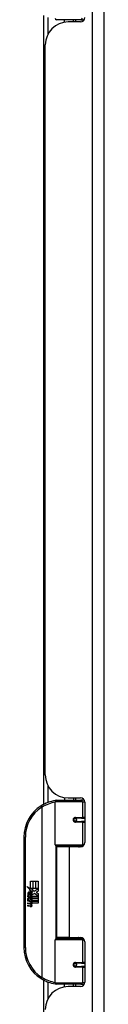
# Model space of a CAD drawing. Header units: inches. Extents: x 6 to 165, y 7 to 91.
# Tile 84 of 118: x 36.69 to 37.78, y 43.19 to 56.56. Entities that reach past the tile are written whole.
import ezdxf

# ---------------------------------------------------------------- set-up
doc = ezdxf.new("R2010")
doc.units = ezdxf.units.IN
doc.header["$MEASUREMENT"] = 0
doc.layers.add('Visible Edges(ANSI)', color=7, linetype='Continuous', lineweight=25)
doc.layers.add('Visible Tangent Edges(ANSI)', color=7, linetype='Continuous', lineweight=25)

msp = doc.modelspace()

# ---------------------------------------------------------------- linework, layer by layer
at = {"layer": 'Visible Edges(ANSI)'}
for p, q in [((37.778, 14.421), (37.778, 61.902)), ((36.959, 45.907), (36.959, 56.618)), ((37.463, 56.563), (37.133, 56.563)), ((37.238, 56.528), (37.238, 56.563)), ((37.456, 56.532), (37.29, 56.532)), ((37.364, 56.532), (37.364, 56.563)), ((37.463, 56.563), (37.507, 56.563)), ((36.978, 46.305), (36.978, 56.22)), ((37.113, 45.358), (37.113, 45.942)), ((37.133, 45.962), (37.463, 45.962)), ((37.238, 45.997), (37.238, 45.962)), ((37.29, 45.993), (37.456, 45.993)), ((37.364, 45.993), (37.364, 45.962)), ((37.507, 45.962), (37.463, 45.962)), ((37.515, 45.934), (37.515, 45.387)), ((37.38, 45.717), (37.38, 45.715)), ((37.385, 45.716), (37.38, 45.716)), ((37.472, 45.718), (37.385, 45.718)), ((37.385, 45.675), (37.472, 45.675)), ((37.388, 45.716), (37.388, 45.718)), ((37.388, 45.677), (37.389, 45.675)), ((37.472, 45.718), (37.515, 45.718)), ((37.515, 45.675), (37.472, 45.675)), ((36.688, 45.462), (36.688, 43.962)), ((37.466, 45.342), (37.129, 45.342)), ((37.205, 45.342), (37.205, 45.328)), ((37.396, 45.342), (37.396, 45.328)), ((37.466, 45.342), (37.494, 45.342)), ((37.301, 45.328), (37.133, 45.328)), ((37.133, 45.328), (37.133, 44.097)), ((37.456, 45.328), (37.301, 45.328)), ((36.776, 44.862), (36.808, 44.862)), ((36.776, 44.765), (36.776, 44.862)), ((36.808, 44.862), (36.808, 44.763)), ((36.813, 44.862), (36.845, 44.862)), ((36.813, 44.763), (36.813, 44.862)), ((36.845, 44.862), (36.845, 44.763)), ((36.849, 44.763), (36.849, 44.862)), ((36.849, 44.862), (36.881, 44.862)), ((36.881, 44.862), (36.881, 44.728)), ((36.728, 44.79), (36.776, 44.765)), ((36.774, 44.746), (36.728, 44.79)), ((36.743, 44.667), (36.771, 44.642)), ((36.743, 44.651), (36.743, 44.667)), ((36.754, 44.672), (36.745, 44.672)), ((36.76, 44.744), (36.774, 44.746)), ((36.804, 44.713), (36.76, 44.744)), ((36.766, 44.666), (36.766, 44.702)), ((36.775, 44.701), (36.775, 44.677)), ((36.779, 44.763), (36.809, 44.748)), ((36.808, 44.763), (36.779, 44.763)), ((36.793, 44.706), (36.804, 44.713)), ((36.809, 44.748), (36.799, 44.746)), ((36.799, 44.746), (36.827, 44.726)), ((36.831, 44.696), (36.801, 44.676)), ((36.845, 44.763), (36.813, 44.763)), ((36.827, 44.726), (36.88, 44.763)), ((36.88, 44.66), (36.831, 44.696)), ((36.88, 44.763), (36.849, 44.763)), ((36.881, 44.728), (36.855, 44.711)), ((36.855, 44.711), (36.881, 44.697)), ((36.881, 44.697), (36.881, 44.63)), ((36.762, 44.637), (36.743, 44.651)), ((36.743, 44.627), (36.762, 44.635)), ((36.743, 44.611), (36.743, 44.627)), ((36.771, 44.624), (36.743, 44.611)), ((36.743, 44.604), (36.797, 44.594)), ((36.743, 44.591), (36.743, 44.604)), ((36.765, 44.587), (36.743, 44.591)), ((36.743, 44.57), (36.777, 44.564)), ((36.743, 44.557), (36.743, 44.57)), ((36.765, 44.553), (36.743, 44.557)), ((36.743, 44.537), (36.777, 44.53)), ((36.743, 44.523), (36.743, 44.537)), ((36.762, 44.635), (36.762, 44.637)), ((36.771, 44.642), (36.797, 44.656)), ((36.797, 44.6), (36.771, 44.624)), ((36.797, 44.64), (36.779, 44.632)), ((36.779, 44.632), (36.779, 44.63)), ((36.779, 44.63), (36.797, 44.616)), ((36.782, 44.63), (36.8, 44.637)), ((36.881, 44.63), (36.782, 44.63)), ((36.788, 44.584), (36.788, 44.581)), ((36.797, 44.583), (36.788, 44.584)), ((36.79, 44.626), (36.881, 44.626)), ((36.8, 44.618), (36.79, 44.626)), ((36.794, 44.58), (36.8, 44.579)), ((36.797, 44.656), (36.797, 44.64)), ((36.797, 44.616), (36.797, 44.6)), ((36.797, 44.594), (36.797, 44.583)), ((36.8, 44.66), (36.88, 44.66)), ((36.8, 44.637), (36.8, 44.66)), ((36.8, 44.596), (36.8, 44.618)), ((36.881, 44.596), (36.8, 44.596)), ((36.8, 44.592), (36.881, 44.592)), ((36.8, 44.579), (36.8, 44.592)), ((36.881, 44.562), (36.801, 44.562)), ((36.881, 44.626), (36.881, 44.596)), ((36.881, 44.592), (36.881, 44.562)), ((36.777, 44.517), (36.743, 44.523)), ((37.113, 43.482), (37.113, 44.066)), ((37.129, 44.082), (37.466, 44.082)), ((37.301, 44.097), (37.133, 44.097)), ((37.205, 44.082), (37.205, 44.097)), ((37.301, 44.097), (37.456, 44.097)), ((37.396, 44.082), (37.396, 44.097)), ((37.494, 44.082), (37.466, 44.082)), ((37.515, 44.037), (37.515, 43.49)), ((37.472, 43.749), (37.385, 43.749)), ((37.388, 43.747), (37.389, 43.749)), ((37.472, 43.749), (37.515, 43.749)), ((37.38, 43.707), (37.38, 43.709)), ((37.38, 43.708), (37.385, 43.708)), ((37.385, 43.706), (37.472, 43.706)), ((37.388, 43.708), (37.388, 43.706)), ((37.515, 43.706), (37.472, 43.706)), ((36.959, 39.236), (36.959, 43.517)), ((37.463, 43.462), (37.133, 43.462)), ((37.238, 43.427), (37.238, 43.462)), ((37.364, 43.431), (37.364, 43.462)), ((37.463, 43.462), (37.507, 43.462)), ((37.456, 43.431), (37.29, 43.431))]:
    msp.add_line(p, q, dxfattribs=at)
at = {"layer": 'Visible Edges(ANSI)', "flags": 128}
for points in [[(37.12, 45.957), (37.12, 45.957), (37.12, 45.957), (37.119, 45.957), (37.119, 45.957), (37.119, 45.957), (37.119, 45.957), (37.118, 45.957), (37.118, 45.957), (37.118, 45.957), (37.118, 45.957), (37.117, 45.957), (37.117, 45.957), (37.117, 45.957), (37.117, 45.957), (37.116, 45.957), (37.116, 45.957), (37.116, 45.957), (37.116, 45.957), (37.115, 45.957), (37.115, 45.957), (37.115, 45.957), (37.115, 45.957), (37.114, 45.957), (37.114, 45.957)], [(37.385, 45.675), (37.383, 45.675), (37.38, 45.675), (37.377, 45.676), (37.375, 45.677), (37.373, 45.679), (37.37, 45.681), (37.368, 45.683), (37.367, 45.685), (37.365, 45.688), (37.364, 45.69), (37.364, 45.693), (37.364, 45.696), (37.364, 45.699), (37.364, 45.702), (37.365, 45.705), (37.367, 45.707), (37.368, 45.71), (37.37, 45.712), (37.373, 45.714), (37.375, 45.715), (37.377, 45.716), (37.38, 45.717), (37.383, 45.718), (37.385, 45.718)], [(37.432, 45.328), (37.435, 45.329), (37.437, 45.329), (37.44, 45.33), (37.442, 45.331), (37.445, 45.332), (37.447, 45.333), (37.45, 45.334), (37.453, 45.334), (37.455, 45.335), (37.458, 45.336), (37.46, 45.336), (37.463, 45.337), (37.465, 45.338), (37.468, 45.338), (37.47, 45.339), (37.473, 45.339), (37.476, 45.34), (37.478, 45.34), (37.481, 45.34), (37.483, 45.341), (37.486, 45.341), (37.489, 45.341), (37.491, 45.341), (37.494, 45.342)], [(37.494, 44.082), (37.491, 44.083), (37.489, 44.083), (37.486, 44.083), (37.483, 44.083), (37.481, 44.084), (37.478, 44.084), (37.476, 44.084), (37.473, 44.085), (37.47, 44.085), (37.468, 44.086), (37.465, 44.086), (37.463, 44.087), (37.46, 44.088), (37.458, 44.088), (37.455, 44.089), (37.453, 44.09), (37.45, 44.09), (37.447, 44.091), (37.445, 44.092), (37.442, 44.093), (37.44, 44.094), (37.437, 44.095), (37.435, 44.096), (37.432, 44.097)], [(37.385, 43.706), (37.383, 43.706), (37.38, 43.707), (37.377, 43.708), (37.375, 43.709), (37.373, 43.71), (37.37, 43.712), (37.368, 43.714), (37.367, 43.717), (37.365, 43.719), (37.364, 43.722), (37.364, 43.725), (37.364, 43.728), (37.364, 43.731), (37.364, 43.734), (37.365, 43.736), (37.367, 43.739), (37.368, 43.741), (37.37, 43.744), (37.373, 43.745), (37.375, 43.747), (37.377, 43.748), (37.38, 43.749), (37.383, 43.749), (37.385, 43.749)], [(37.114, 43.468), (37.114, 43.467), (37.115, 43.467), (37.115, 43.467), (37.115, 43.467), (37.115, 43.467), (37.116, 43.467), (37.116, 43.467), (37.116, 43.467), (37.116, 43.467), (37.117, 43.467), (37.117, 43.467), (37.117, 43.467), (37.117, 43.467), (37.118, 43.467), (37.118, 43.467), (37.118, 43.467), (37.118, 43.467), (37.119, 43.467), (37.119, 43.467), (37.119, 43.467), (37.119, 43.467), (37.12, 43.467), (37.12, 43.467), (37.12, 43.467)]]:
    msp.add_lwpolyline(points, dxfattribs=at)
at = {"layer": 'Visible Edges(ANSI)'}
for centre in [(37.385, 45.696), (37.385, 43.728)]:
    msp.add_circle(centre, 0.0197, dxfattribs=at)
for centre, radius, start, end in [((37.133, 56.583), 0.0197, 180, 270), ((37.456, 56.591), 0.0591, 270, 0), ((37.29, 56.22), 0.312, 90, 180), ((37.29, 46.305), 0.312, 180, 270), ((37.188, 45.462), 0.5, 122.2377, 180), ((37.188, 45.462), 0.5, 98.5081, 122.2377), ((37.133, 45.942), 0.0197, 90, 180), ((37.456, 45.934), 0.0591, 0, 90), ((37.385, 45.696), 0.0217, 279.147, 90), ((37.129, 45.358), 0.0157, 180, 270), ((37.456, 45.387), 0.0591, 270, 0), ((36.763, 44.696), 0.0197, 86.5646, 171.5605), ((36.803, 44.69), 0.0607, 171.5605, 197.3343), ((36.783, 44.684), 0.0307, 154.6784, 202.5609), ((36.764, 44.693), 0.0096, 73.5261, 154.6784), ((36.762, 44.676), 0.0398, 44.1684, 86.5646), ((36.778, 44.691), 0.0282, 246.1555, 293.8445), ((36.773, 44.684), 0.0168, 19.3797, 82.9975), ((36.78, 44.685), 0.00955, 241.4547, 321.1652), ((36.779, 44.686), 0.0109, 321.1652, 19.3797), ((36.783, 44.679), 0.0152, 293.8445, 355.0802), ((36.769, 44.683), 0.0299, 350.4085, 44.1684), ((36.769, 44.683), 0.033, 347.079, 43.1785), ((36.757, 44.541), 0.0465, 57.5992, 80), ((36.758, 44.507), 0.0465, 58.5584, 80.8257), ((36.779, 44.576), 0.0123, 260, 293.5571), ((36.779, 44.543), 0.0123, 259.9922, 293.5487), ((36.775, 44.57), 0.0126, 6.03, 57.5992), ((36.775, 44.536), 0.0126, 6.1027, 57.6083), ((36.782, 44.57), 0.006, 293.5571, 6.03), ((36.782, 44.537), 0.006, 293.5487, 6.1027), ((36.783, 44.578), 0.0288, 273.6169, 286.9928), ((36.774, 44.528), 0.0246, 359.6788, 63.9508), ((36.775, 44.561), 0.024, 359.4776, 57.4114), ((36.789, 44.561), 0.0101, 286.9928, 359.4776), ((36.778, 44.563), 0.024, 358.7952, 46.5849), ((36.782, 44.545), 0.0288, 259, 288.4748), ((36.788, 44.528), 0.0105, 288.4748, 359.6788), ((37.129, 44.066), 0.0157, 90, 180), ((37.456, 44.037), 0.0591, 0, 90), ((37.188, 43.962), 0.5, 180, 237.7623), ((37.385, 43.728), 0.0217, 270, 80.853), ((37.188, 43.962), 0.5, 237.7623, 261.4919), ((37.133, 43.482), 0.0197, 180, 270), ((37.456, 43.49), 0.0591, 270, 0), ((37.29, 43.119), 0.312, 90, 180)]:
    msp.add_arc(centre, radius, start, end, dxfattribs=at)
at = {"layer": 'Visible Tangent Edges(ANSI)'}
for p, q in [((37.617, 61.902), (37.617, 14.421)), ((37.013, 56.595), (37.013, 56.364)), ((37.388, 56.563), (37.388, 56.532)), ((37.013, 46.161), (37.013, 45.93)), ((36.921, 45.885), (36.932, 45.868)), ((36.932, 45.868), (36.932, 43.556)), ((36.932, 45.868), (36.936, 45.868)), ((36.936, 43.556), (36.936, 45.868)), ((37.482, 45.942), (37.113, 45.942)), ((37.388, 45.993), (37.388, 45.962)), ((37.482, 45.942), (37.514, 45.942)), ((37.482, 45.942), (37.482, 45.728)), ((37.388, 45.718), (37.388, 45.716)), ((37.388, 45.677), (37.388, 45.676)), ((37.39, 45.728), (37.482, 45.728)), ((37.482, 45.665), (37.39, 45.665)), ((37.515, 45.728), (37.482, 45.728)), ((37.482, 45.665), (37.482, 45.358)), ((37.482, 45.665), (37.515, 45.665)), ((36.688, 45.462), (36.708, 45.462)), ((36.708, 43.962), (36.708, 45.462)), ((37.113, 45.358), (37.482, 45.358)), ((37.121, 45.344), (37.121, 44.08)), ((37.507, 45.358), (37.482, 45.358)), ((37.301, 45.328), (37.301, 44.097)), ((37.482, 44.066), (37.113, 44.066)), ((37.482, 44.066), (37.507, 44.066)), ((37.482, 44.066), (37.482, 43.759)), ((36.708, 43.962), (36.688, 43.962)), ((37.388, 43.748), (37.388, 43.747)), ((37.39, 43.759), (37.482, 43.759)), ((37.515, 43.759), (37.482, 43.759)), ((37.388, 43.708), (37.388, 43.706)), ((37.482, 43.696), (37.39, 43.696)), ((37.482, 43.696), (37.482, 43.482)), ((37.482, 43.696), (37.515, 43.696)), ((36.932, 43.556), (36.921, 43.539)), ((36.936, 43.556), (36.932, 43.556)), ((37.013, 43.494), (37.013, 43.263)), ((37.113, 43.482), (37.482, 43.482)), ((37.388, 43.462), (37.388, 43.431)), ((37.514, 43.482), (37.482, 43.482))]:
    msp.add_line(p, q, dxfattribs=at)
at = {"layer": 'Visible Tangent Edges(ANSI)', "flags": 128}
for points in [[(37.39, 45.728), (37.386, 45.728), (37.382, 45.727), (37.378, 45.726), (37.374, 45.724), (37.37, 45.722), (37.367, 45.719), (37.364, 45.716), (37.362, 45.713), (37.359, 45.709), (37.358, 45.705), (37.357, 45.701), (37.357, 45.696), (37.357, 45.692), (37.358, 45.688), (37.36, 45.684), (37.362, 45.68), (37.364, 45.676), (37.367, 45.673), (37.37, 45.671), (37.374, 45.669), (37.378, 45.667), (37.382, 45.666), (37.386, 45.665), (37.39, 45.665)], [(37.494, 45.342), (37.49, 45.342), (37.486, 45.341), (37.482, 45.341), (37.477, 45.341), (37.473, 45.341), (37.469, 45.34), (37.465, 45.34), (37.461, 45.34), (37.457, 45.339), (37.453, 45.339), (37.448, 45.338), (37.444, 45.338), (37.44, 45.337), (37.436, 45.337), (37.432, 45.336), (37.428, 45.335), (37.424, 45.335), (37.42, 45.334), (37.416, 45.333), (37.412, 45.332), (37.408, 45.331), (37.404, 45.33), (37.4, 45.329), (37.396, 45.328)], [(37.396, 44.096), (37.4, 44.095), (37.404, 44.094), (37.408, 44.093), (37.412, 44.092), (37.416, 44.091), (37.42, 44.09), (37.424, 44.089), (37.428, 44.089), (37.432, 44.088), (37.436, 44.087), (37.44, 44.087), (37.444, 44.086), (37.448, 44.086), (37.453, 44.085), (37.457, 44.085), (37.461, 44.084), (37.465, 44.084), (37.469, 44.084), (37.473, 44.083), (37.477, 44.083), (37.482, 44.083), (37.486, 44.083), (37.49, 44.082), (37.494, 44.082)], [(37.39, 43.759), (37.386, 43.759), (37.382, 43.758), (37.378, 43.757), (37.374, 43.755), (37.37, 43.753), (37.367, 43.751), (37.364, 43.748), (37.362, 43.744), (37.36, 43.74), (37.358, 43.736), (37.357, 43.732), (37.357, 43.728), (37.357, 43.724), (37.358, 43.719), (37.359, 43.715), (37.362, 43.711), (37.364, 43.708), (37.367, 43.705), (37.37, 43.702), (37.374, 43.7), (37.378, 43.698), (37.382, 43.697), (37.386, 43.697), (37.39, 43.696)]]:
    msp.add_lwpolyline(points, dxfattribs=at)
at = {"layer": 'Visible Tangent Edges(ANSI)'}
for centre, start, end in [((37.188, 45.462), 122.2377, 180), ((37.192, 45.462), 99.4349, 122.2377), ((37.188, 43.962), 180, 237.7623), ((37.192, 43.962), 237.7623, 260.5651)]:
    msp.add_arc(centre, 0.48, start, end, dxfattribs=at)
for centre, major_axis, ratio, start_param, end_param in [((37.463, 56.583), (0, -0.0197), 0.965926, 0, 1.570796), ((36.932, 45.868), (-0.0105, 0.0167), 0.161367, 4.610972, 6.283185), ((37.117, 45.937), (-0.0029, 0.0195), 0.187781, 5.698095, 6.283185), ((37.463, 45.942), (0, 0.0197), 0.965926, 4.712389, 6.283185), ((37.385, 45.728), (0, -0.00984), 0.476565, 0, 1.570796), ((37.385, 45.665), (0, 0.00984), 0.476565, 4.712389, 6.283185), ((37.472, 45.728), (0, -0.00984), 0.965926, 0, 1.570796), ((37.472, 45.665), (0, 0.00984), 0.965926, 4.712389, 6.283185), ((37.466, 45.358), (0, -0.0157), 0.965926, 0, 1.570796), ((37.466, 44.066), (0, 0.0157), 0.965926, 4.712389, 6.283185), ((37.385, 43.759), (0, -0.00984), 0.476565, 0, 1.570796), ((37.472, 43.759), (0, -0.00984), 0.965926, 0, 1.570796), ((37.385, 43.696), (0, 0.00984), 0.476565, 4.712389, 6.283185), ((37.472, 43.696), (0, 0.00984), 0.965926, 4.712389, 6.283185), ((36.932, 43.556), (-0.0105, -0.0167), 0.161367, 0, 1.672214), ((37.117, 43.487), (-0.0029, -0.0195), 0.187781, 0, 0.58509), ((37.463, 43.482), (0, -0.0197), 0.965926, 0, 1.570796)]:
    msp.add_ellipse(centre, major_axis=major_axis, ratio=ratio, start_param=start_param, end_param=end_param, dxfattribs=at)

doc.saveas('drawing.dxf')
